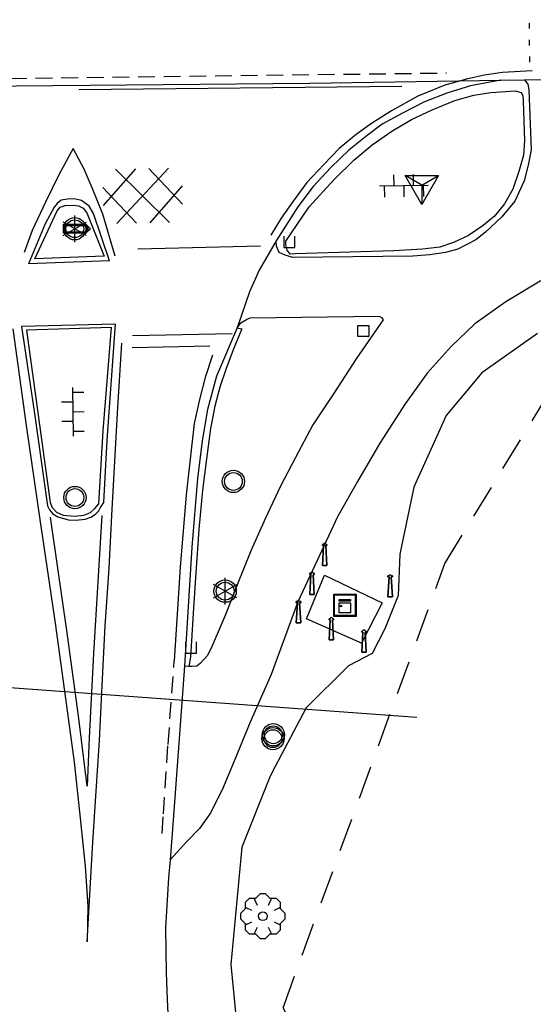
# Model space of a CAD drawing. Extents: x 99796 to 103543, y 406299 to 407646.
# Tile 53 of 85: x 101802 to 101825, y 406677 to 406722. Entities that reach past the tile are written whole.
import ezdxf

# ---------------------------------------------------------------- set-up
doc = ezdxf.new("R2010")
doc.units = 0
for name, pattern in [('Knt V.O.P', [0.75, 0.25, -0.5]), ('Mi-knt-strp', [1.15, 0.75, -0.4]), ('Slootbodem', [2.5, 1.5, -1])]:
    doc.linetypes.add(name, pattern=pattern)
for name, color, linetype in [('1101', 252, 'CONTINUOUS'), ('1104', 252, 'CONTINUOUS'), ('1107', 252, 'CONTINUOUS'), ('1110', 252, 'CONTINUOUS'), ('1204', 252, 'CONTINUOUS'), ('1206', 252, 'CONTINUOUS'), ('1207', 252, 'Mi-knt-strp'), ('1210', 252, 'CONTINUOUS'), ('1211', 252, 'CONTINUOUS'), ('1213', 252, 'Knt V.O.P'), ('1215', 252, 'CONTINUOUS'), ('1404', 252, 'CONTINUOUS'), ('1406', 252, 'Slootbodem'), ('1605', 252, 'CONTINUOUS'), ('2301', 252, 'CONTINUOUS'), ('2401', 252, 'CONTINUOUS'), ('2701', 252, 'CONTINUOUS'), ('2705', 252, 'CONTINUOUS'), ('2901', 252, 'CONTINUOUS'), ('3001', 252, 'CONTINUOUS'), ('3302', 252, 'CONTINUOUS'), ('3604', 252, 'CONTINUOUS'), ('3605', 252, 'CONTINUOUS'), ('3701', 252, 'CONTINUOUS'), ('4411', 252, 'CONTINUOUS'), ('4413', 252, 'CONTINUOUS')]:
    doc.layers.add(name, color=color, linetype=linetype)

# ---------------------------------------------------------------- blocks, each defined once
blk = doc.blocks.new('LICHTMAST', base_point=(106423.199838, 404577.892233))
at = {"layer": '2701'}
for points in [[(106422.680222, 404577.592233, 0), (106423.719453, 404578.192234, 0)], [(106423.719453, 404577.592234, 0), (106422.680222, 404578.192233, 0)], [(106423.199838, 404577.292233, 0), (106423.199838, 404578.492233, 0)]]:
    blk.add_polyline3d(points, dxfattribs=at)
blk = doc.blocks.new('IMG-OPENBARE_VERLICHTINGSKAST', base_point=(97500.879966, 403507.602474))
at = {"layer": '2705'}
for points in [[(97500.379966, 403508.102474, 0), (97501.379966, 403508.102474, 0), (97501.379966, 403507.102474, 0), (97500.379966, 403507.102474, 0)], [(97500.618198, 403507.866454, 0), (97501.129648, 403507.866454, 0), (97501.129648, 403507.789878, 0), (97500.618198, 403507.789878, 0)], [(97500.618198, 403507.709163, 0), (97501.129648, 403507.709163, 0), (97501.129648, 403507.270405, 0), (97500.618198, 403507.270405, 0)]]:
    blk.add_polyline3d(points, close=True, dxfattribs=at)
for points in [[(97500.416612, 403507.165485, 0), (97500.416612, 403508.044589, 0)], [(97500.438212, 403508.066188, 0), (97501.317777, 403508.066188, 0)], [(97501.339377, 403508.044589, 0), (97501.339377, 403507.165485, 0)], [(97501.317777, 403507.143885, 0), (97500.438212, 403507.143885, 0)]]:
    blk.add_polyline3d(points, dxfattribs=at)
blk.add_circle((97500.703094, 403507.568429), 0.035426, dxfattribs=at)
for centre, start, end in [((97500.438212, 403508.044589), 90, 180), ((97501.317777, 403508.044589), 0, 90), ((97500.438212, 403507.165485), 180, 270), ((97501.317777, 403507.165485), 270, 0)]:
    blk.add_arc(centre, 0.0216, start, end, dxfattribs=at)
blk = doc.blocks.new('VERKEERSBORD', base_point=(97503.821083, 403507.602474))
at = {"layer": '2401'}
for radius in [0.5, 0.5, 0.4, 0.4]:
    blk.add_circle((97503.821083, 403507.602474), radius, dxfattribs=at)
blk = doc.blocks.new('PAALTJE', base_point=(97500.879966, 403507.602474))
at = {"layer": '3001'}
for points in [[(97500.929966, 403508.552474, 0), (97500.979966, 403508.552474, 0), (97500.979966, 403508.502474, 0), (97500.929966, 403508.502474, 0), (97500.979966, 403507.602474, 0), (97500.779966, 403507.602474, 0), (97500.829966, 403508.502474, 0), (97500.779966, 403508.502474, 0), (97500.779966, 403508.552474, 0), (97500.829966, 403508.552474, 0)], [(97500.829966, 403508.552474, 0), (97500.779966, 403508.552474, 0), (97500.779966, 403508.502474, 0), (97500.829966, 403508.502474, 0), (97500.779966, 403507.602474, 0), (97500.979966, 403507.602474, 0), (97500.929966, 403508.502474, 0), (97500.979966, 403508.502474, 0), (97500.979966, 403508.552474, 0), (97500.929966, 403508.552474, 0)]]:
    blk.add_polyline3d(points, dxfattribs=at)
blk.add_arc((97500.879966, 403508.552474), 0.05, 0, 180, dxfattribs=at)
blk.add_arc((97500.879966, 403508.552474), 0.05, 0, 180, dxfattribs=at)
blk = doc.blocks.new('TROTTOIRKOLK', base_point=(97500.879966, 403507.602474))
at = {"layer": '3604'}
blk.add_polyline3d([(97500.629987, 403507.602517, 0), (97500.629987, 403507.102474, 0), (97501.129945, 403507.102474, 0), (97501.129774, 403507.602517, 0)], dxfattribs=at)
blk = doc.blocks.new('STRAATKOLK', base_point=(97500.879966, 403507.602474))
at = {"layer": '3605'}
blk.add_polyline3d([(97500.629966, 403507.352474, 0), (97500.629966, 403507.852474, 0), (97501.129966, 403507.852474, 0), (97501.129966, 403507.352474, 0)], close=True, dxfattribs=at)
blk = doc.blocks.new('BOOM', base_point=(97503.821083, 403507.602474))
at = {"layer": '2901'}
for points in [[(97504.071083, 403508.102474, 0), (97504.196083, 403508.352474, 0), (97503.946083, 403508.602474, 0), (97503.696083, 403508.602474, 0), (97503.446083, 403508.352474, 0), (97503.571083, 403508.102474, 0)], [(97503.491578, 403508.39797, 0), (97503.202364, 403508.39797, 0), (97503.025588, 403508.221193, 0), (97503.025588, 403507.931979, 0)], [(97504.616578, 403507.931979, 0), (97504.616578, 403508.221193, 0), (97504.439801, 403508.39797, 0), (97504.150588, 403508.39797, 0)], [(97503.321083, 403507.852474, 0), (97503.071083, 403507.977474, 0), (97502.821083, 403507.727474, 0), (97502.821083, 403507.477474, 0), (97503.071083, 403507.227474, 0), (97503.321083, 403507.352474, 0)], [(97504.321083, 403507.352474, 0), (97504.571083, 403507.227474, 0), (97504.821083, 403507.477474, 0), (97504.821083, 403507.727474, 0), (97504.571083, 403507.977474, 0), (97504.321083, 403507.852474, 0)], [(97503.025588, 403507.27297, 0), (97503.025588, 403506.983756, 0), (97503.202364, 403506.806979, 0), (97503.491578, 403506.806979, 0)], [(97504.150588, 403506.806979, 0), (97504.439801, 403506.806979, 0), (97504.616578, 403506.983756, 0), (97504.616578, 403507.27297, 0)], [(97503.571083, 403507.102474, 0), (97503.446083, 403506.852474, 0), (97503.696083, 403506.602474, 0), (97503.946083, 403506.602474, 0), (97504.196083, 403506.852474, 0), (97504.071083, 403507.102474, 0)]]:
    blk.add_polyline3d(points, dxfattribs=at)
blk.add_circle((97503.821083, 403507.602474), 0.2, dxfattribs=at)
blk.add_circle((97503.821083, 403507.602474), 0.2, dxfattribs=at)
blk = doc.blocks.new('OV6', base_point=(97503.821083, 403517.176353))
at = {"layer": '4413'}
for points in [[(97503.852333, 403517.176353, 0), (97503.852333, 403517.207603, 0)], [(97503.977333, 403517.176353, 0), (97503.977333, 403517.207603, 0)], [(97504.102333, 403517.176353, 0), (97504.102333, 403517.207603, 0)], [(97503.821083, 403517.176353, 0), (97504.133583, 403517.176353, 0)], [(97503.914833, 403517.176353, 0), (97503.914833, 403517.145103, 0)], [(97504.039833, 403517.176353, 0), (97504.039833, 403517.145103, 0)]]:
    blk.add_polyline3d(points, dxfattribs=at)
blk = doc.blocks.new('100', base_point=(97530.523591, 404577.892233))
at = {"layer": '3302'}
blk.add_polyline3d([(97529.773591, 404578.324233, 0), (97531.273591, 404578.324233, 0), (97530.523591, 404577.024233, 0)], close=True, dxfattribs=at)
for points in [[(97530.523591, 404577.892233, 0), (97529.773591, 404578.324233, 0)], [(97530.523591, 404577.892233, 0), (97531.273591, 404578.324233, 0)], [(97530.523591, 404577.892233, 0), (97530.523591, 404577.024233, 0)]]:
    blk.add_polyline3d(points, dxfattribs=at)
blk = doc.blocks.new('WEGWIJZER', base_point=(97500.879966, 403507.602474))
at = {"layer": '2301'}
for points in [[(97500.379966, 403507.802474, 0), (97501.379966, 403507.802474, 0), (97501.579966, 403507.602474, 0), (97501.379966, 403507.402474, 0), (97500.379966, 403507.402474, 0)], [(97500.427458, 403507.452264, 0), (97500.42948, 403507.751818, 0), (97501.34391, 403507.752474, 0), (97501.44391, 403507.602474, 0), (97501.34391, 403507.452474, 0)], [(97500.427458, 403507.452264, 0), (97501.34391, 403507.452474, 0), (97501.44391, 403507.602474, 0), (97501.34391, 403507.752474, 0), (97500.42948, 403507.751818, 0)]]:
    blk.add_polyline3d(points, close=True, dxfattribs=at)
for points in [[(97500.399966, 403507.444074, 0), (97500.399966, 403507.760875, 0)], [(97500.399966, 403507.444074, 0), (97500.399966, 403507.760875, 0)], [(97500.421566, 403507.782474, 0), (97501.359966, 403507.782474, 0), (97501.479966, 403507.602474, 0), (97501.359966, 403507.422474, 0), (97500.421566, 403507.422474, 0)], [(97500.421566, 403507.782474, 0), (97501.359966, 403507.782474, 0), (97501.479966, 403507.602474, 0), (97501.359966, 403507.422474, 0), (97500.421566, 403507.422474, 0)]]:
    blk.add_polyline3d(points, dxfattribs=at)
for centre, start, end in [((97500.421566, 403507.760875), 90, 180), ((97500.421566, 403507.760875), 90, 180), ((97500.421566, 403507.444074), 180, 270), ((97500.421566, 403507.444074), 180, 270)]:
    blk.add_arc(centre, 0.0216, start, end, dxfattribs=at)
blk = doc.blocks.new('GV6', base_point=(97503.821083, 403517.176353))
at = {"layer": '4411'}
for points in [[(97503.821083, 403517.145103, 0), (97503.977333, 403517.270103, 0)], [(97503.883583, 403517.082603, 0), (97504.133583, 403517.270103, 0)], [(97503.883583, 403517.270103, 0), (97504.133583, 403517.082603, 0)], [(97504.039833, 403517.270103, 0), (97504.196083, 403517.145103, 0)], [(97503.821083, 403517.207603, 0), (97503.977333, 403517.082603, 0)], [(97504.039833, 403517.082603, 0), (97504.196083, 403517.207603, 0)]]:
    blk.add_polyline3d(points, dxfattribs=at)

msp = doc.modelspace()

# ---------------------------------------------------------------- linework, layer by layer
at = {"layer": '1101'}
for points in [[(101784.497781, 406718.355008, 0.534806), (101784.728749, 406718.358733, 0.535357), (101788.365005, 406718.414612, 0.544012), (101799.71373, 406718.549468, 0.532412), (101814.528837, 406718.689911, 0.526612), (101823.098122, 406718.820296, 0.534126)], [(101823.098122, 406718.820296, 0.534126), (101821.733921, 406718.568839, 0.470613), (101820.681526, 406718.246229, 0.450213), (101819.677188, 406717.852838, 0.414513), (101818.684025, 406717.350669, 0.428112), (101817.783995, 406716.855951, 0.419612), (101817.103757, 406716.343723, 0.423013), (101816.27488, 406715.685837, 0.426413), (101815.469845, 406714.916937, 0.431512), (101814.681946, 406714.063101, 0.424713), (101813.989042, 406713.141091, 0.414513), (101813.030897, 406711.626388, 0.386412)], [(101823.098122, 406718.820296, 0.534126), (101824.155732, 406718.836315, 0.535053)], [(101824.155732, 406718.836315, 0.535053), (101827.325581, 406718.884371, 0.537832)], [(101805.553495, 406710.72524, 0.436213), (101804.833769, 406712.853126, 0.449212), (101804.631858, 406713.175736, 0.449212), (101804.299934, 406713.427939, 0.463512), (101803.969129, 406713.502444, 0.468713), (101803.66887, 406713.484936, 0.464812), (101803.390219, 406713.440605, 0.460913), (101803.208052, 406713.297926, 0.462213), (101803.070961, 406713.135131, 0.462213), (101802.661179, 406712.384485, 0.462213), (101801.919847, 406710.597836, 0.436213)], [(101813.030897, 406711.626388, 0.386412), (101812.263488, 406710.301675, 0.339712), (101811.820923, 406709.332354, 0.339712), (101811.269111, 406707.725446, 0.30734)], [(101801.598726, 406707.778163, 0.446612), (101802.18397, 406703.884862, 0.464812), (101802.768095, 406699.7483, 0.454413), (101802.867188, 406699.566133, 0.457012), (101803.010239, 406699.376144, 0.457012), (101803.232266, 406699.246131, 0.455712), (101803.707613, 406699.117236, 0.457012), (101804.039164, 406699.102335, 0.464812), (101804.46422, 406699.138098, 0.464812), (101804.706364, 406699.23421, 0.459613), (101804.922803, 406699.364968, 0.446612), (101805.072187, 406699.522175, 0.444013), (101805.152281, 406699.670069, 0.438812), (101805.29645, 406699.894704, 0.433612), (101805.441363, 406702.689044, 0.427113), (101805.815755, 406707.883962, 0.457012)], [(101811.269111, 406707.725446, 0.30734), (101810.353531, 406705.549695, 0.381412), (101809.943749, 406704.0525, 0.383912), (101809.701233, 406702.659987, 0.366412), (101809.497087, 406700.96647, 0.356413), (101809.248983, 406697.890125, 0.378913), (101808.919667, 406692.546196, 0.255812)], [(101808.919667, 406692.546196, 0.255812), (101808.399616, 406685.647331, 0.320412), (101808.264016, 406683.874093, 0.32858)], [(101808.264016, 406683.874093, 0.32858), (101808.201804, 406683.063842, 0.332313), (101808.06434, 406680.825315, 0.325512), (101808.09228, 406678.816639, 0.281312), (101808.128788, 406677.601077, 0.288113), (101808.195843, 406676.347889, 0.301712), (101808.346717, 406675.143503, 0.296613), (101808.579175, 406673.815437, 0.296613), (101808.885767, 406672.671027, 0.305113), (101809.203907, 406671.503894, 0.301712), (101809.511616, 406670.294665, 0.259213)]]:
    msp.add_polyline3d(points, dxfattribs=at)
at = {"layer": '1104'}
for points in [[(101824.155732, 406718.836315, 0.535053), (101824.304743, 406718.644463, 0.386412), (101824.356152, 406718.393751, 0.391413), (101824.459343, 406715.719365, 0.438912), (101824.343114, 406715.077125, 0.431413), (101824.144556, 406714.319028, 0.413913), (101823.731421, 406713.404469, 0.423912), (101823.135375, 406712.695174, 0.423912), (101822.403728, 406712.013446, 0.408913)], [(101822.403728, 406712.013446, 0.408913), (101821.973457, 406711.661406, 0.408913), (101821.174009, 406711.248644, 0.401412), (101820.622294, 406711.097397, 0.406412), (101819.914489, 406710.995697, 0.406412), (101819.158627, 406710.933857, 0.398912), (101813.767387, 406710.870527, 0.391413), (101813.432111, 406710.98005, 0.388912), (101813.165008, 406711.104102, 0.401412), (101813.03574, 406711.377539, 0.391413), (101813.030897, 406711.626388, 0.386412)], [(101832.640466, 406711.369143, 0.40215), (101831.92855, 406711.342521, 0.405413), (101830.562486, 406711.213254, 0.407813), (101829.384549, 406711.07132, 0.400613), (101827.860906, 406710.853018, 0.391013), (101826.512723, 406710.522212, 0.395813), (101824.860184, 406709.807701, 0.391013), (101823.324992, 406708.889417, 0.328613)], [(101805.553495, 406710.72524, 0.436213), (101801.919847, 406710.597836, 0.436213)], [(101823.324992, 406708.889417, 0.328613), (101821.929126, 406707.904823, 0.309413), (101820.8663, 406706.885956, 0.304613), (101819.794162, 406705.693118, 0.309413), (101818.801745, 406704.313643, 0.321413), (101817.678197, 406702.547856, 0.321413), (101816.673486, 406700.83236, 0.331013), (101815.775691, 406699.255072, 0.352612), (101815.077572, 406697.732173, 0.309413), (101813.99612, 406695.431434, 0.316613), (101812.798439, 406692.175157, 0.323813), (101811.852588, 406690.035723, 0.292612), (101811.147018, 406688.295268, 0.295012), (101810.606478, 406687.0052, 0.309413), (101810.056998, 406685.95355, 0.302213), (101809.580533, 406685.273685, 0.307013), (101809.025465, 406684.685834, 0.307013), (101808.264016, 406683.874093, 0.32858)], [(101811.269111, 406707.725446, 0.30734), (101811.446105, 406707.951222, 0.27709), (101811.69774, 406708.096887, 0.26697), (101811.857656, 406708.164317, 0.26697), (101817.638199, 406708.239104, 0.20141), (101817.742566, 406708.188297, 0.344112), (101817.822366, 406708.081774, 0.347112)], [(101805.815755, 406707.883962, 0.457012), (101801.598726, 406707.778163, 0.446612)], [(101817.822366, 406708.081774, 0.347112), (101816.608294, 406706.330515, 0.353112), (101815.617366, 406704.807244, 0.344112), (101814.670025, 406703.369282, 0.327613), (101813.889577, 406701.911949, 0.312612), (101813.212692, 406700.627841, 0.314113), (101812.536179, 406699.160077, 0.327613), (101811.902507, 406697.749309, 0.338112), (101811.271443, 406696.201079, 0.336613), (101810.735373, 406694.818623, 0.333613), (101810.153856, 406693.468206, 0.365112), (101809.946357, 406693.034209, 0.345613), (101809.63753, 406692.689247, 0.336613), (101809.460207, 406692.55849, 0.320113), (101809.235572, 406692.539863, 0.317113), (101809.1145, 406692.530178, 0.335112)], [(101809.1145, 406692.530178, 0.335112), (101808.919667, 406692.546196, 0.255812)]]:
    msp.add_polyline3d(points, dxfattribs=at)
at = {"layer": '1107'}
for points in [[(101818.306281, 406711.168177, 0.501212), (101813.875793, 406711.041518, 0.502912), (101813.652276, 406711.029969, 0.508013), (101813.512577, 406711.210646, 0.506313), (101813.458933, 406711.439751, 0.504612), (101813.450365, 406711.608879, 0.496113), (101814.502387, 406713.149287, 0.518213), (101815.625935, 406714.364477, 0.535213), (101816.509201, 406715.233959, 0.533513), (101817.331, 406715.933196, 0.538612), (101818.214639, 406716.541909, 0.553913), (101819.097905, 406717.056744, 0.586212), (101820.013954, 406717.494838, 0.604912), (101821.034684, 406717.917658, 0.628712), (101821.883305, 406718.146391, 0.649112), (101822.656675, 406718.267091, 0.684812), (101823.747813, 406718.344204, 0.642312), (101824.004112, 406718.271561, 0.637213), (101824.084206, 406718.137451, 0.627013), (101824.099852, 406717.885248, 0.621912), (101824.162065, 406716.123559, 0.523312), (101824.120342, 406715.461947, 0.538612), (101823.908, 406714.72881, 0.508013), (101823.640897, 406713.940539, 0.519912), (101823.268368, 406713.280045, 0.523312), (101822.816862, 406712.727584, 0.521612), (101822.309105, 406712.315567, 0.511412), (101821.651964, 406711.862199, 0.485912), (101820.98253, 406711.545922, 0.485912), (101820.361896, 406711.344384, 0.479113), (101819.587408, 406711.247154, 0.446812)], [(101805.306135, 406710.934602, 0.610113), (101802.208557, 406710.810922, 0.575013), (101803.201719, 406712.967493, 0.589312), (101803.339182, 406713.125818, 0.598412), (101803.558229, 406713.207029, 0.591913), (101803.898348, 406713.224538, 0.594513), (101804.166942, 406713.1925, 0.593213), (101804.373695, 406713.091545, 0.581512), (101804.53649, 406712.870635, 0.567213)], [(101805.638059, 406707.735322, 0.655913), (101801.824479, 406707.610525, 0.642912), (101802.883952, 406699.897312, 0.562313), (101802.973359, 406699.668579, 0.567512), (101803.169309, 406699.463688, 0.566212), (101803.473665, 406699.321754, 0.563613), (101803.976207, 406699.279659, 0.571413), (101804.394929, 406699.315421, 0.587012), (101804.699658, 406699.442826, 0.593512), (101804.895608, 406699.622385, 0.589613), (101805.07405, 406699.834727, 0.598713), (101805.264412, 406703.102179, 0.606513)]]:
    msp.add_polyline3d(points, close=True, dxfattribs=at)
msp.add_polyline3d([(101811.269111, 406707.725446, 0.30734), (101811.477304, 406707.681423, 0.27962), (101811.132784, 406706.813718, 0.41371), (101810.776369, 406705.904875, 0.40359), (101810.49192, 406705.059919, 0.38841), (101810.270085, 406704.20412, 0.428112), (101810.079722, 406703.212075, 0.429613), (101809.902026, 406701.840796, 0.435613), (101809.721349, 406700.440086, 0.437112), (101809.554084, 406698.680632, 0.447613), (101809.426679, 406696.73752, 0.455112), (101809.297039, 406694.922559, 0.446112), (101809.184535, 406692.952253, 0.375612), (101809.1145, 406692.530178, 0.335112)], dxfattribs=at)
at = {"layer": '1110'}
msp.add_polyline3d([(101815.18784, 406696.635075, 0.088), (101817.772074, 406695.385985, -0.019), (101816.857143, 406693.588905, -0.019), (101814.383923, 406694.668867, 0.064)], close=True, dxfattribs=at)
at = {"layer": '1204'}
msp.add_polyline3d([(101805.199592, 406699.310951, 0.382313), (101804.836749, 406693.120264, 0.389512), (101804.643779, 406689.343937, 0.400413), (101804.546921, 406687.172465, 0.368112), (101804.155021, 406690.330394, 0.352813), (101803.632362, 406694.148816, 0.398713), (101803.2196, 406697.0497, 0.405513), (101802.904068, 406699.228622, 0.381713)], dxfattribs=at)
at = {"layer": '1206'}
for points in [[(101824.507027, 406719.238274, 0.438312), (101823.178961, 406719.162278, 0.429812), (101822.347848, 406719.051637, 0.428112), (101821.56442, 406718.870588, 0.428112), (101820.585414, 406718.595661, 0.428112), (101819.375067, 406718.10057, 0.419612), (101818.188562, 406717.447899, 0.392412), (101817.302688, 406716.885753, 0.387313), (101816.605686, 406716.393642, 0.414513), (101815.851315, 406715.760343, 0.412812), (101815.15543, 406715.044342, 0.412812), (101814.399197, 406714.236327, 0.417912), (101813.782661, 406713.406704, 0.436612), (101813.254042, 406712.631099, 0.431512), (101812.787636, 406711.869277, 0.385612)], [(101805.806814, 406710.937582, 0.522712), (101805.257334, 406712.814011, 0.499312), (101804.779379, 406713.998653, 0.492112), (101804.413556, 406714.829765, 0.452513), (101803.92666, 406715.765186, 0.463313), (101803.278087, 406714.586504, 0.470513), (101802.686884, 406713.357903, 0.470513), (101802.08972, 406712.090559, 0.463313), (101801.729112, 406711.105593, 0.466913)], [(101801.216139, 406707.674228, 0.389512), (101801.820381, 406703.338362, 0.382313), (101802.423506, 406699.132137, 0.348113)], [(101805.649607, 406699.306853, 0.340912), (101805.907025, 406703.899391, 0.353513), (101806.109681, 406707.040183, 0.378713)], [(101810.166894, 406706.489958, 0.407913), (101809.837951, 406705.49158, 0.417513), (101809.582024, 406704.509221, 0.412713), (101809.352918, 406703.430004, 0.371112), (101809.233336, 406702.373512, 0.372713), (101808.987467, 406700.240783, 0.356712), (101808.725579, 406696.983762, 0.319912), (101808.454751, 406692.79132, 0.344313)]]:
    msp.add_polyline3d(points, dxfattribs=at)
at = {"layer": '1207'}
for points in [[(101785.942449, 406718.712263, 0.486012), (101799.939482, 406718.891822, 0.479613), (101820.666625, 406719.149239, 0.498812)], [(101807.908996, 406685.048677, 0.360312), (101807.968425, 406685.93099, 0.356782), (101808.178334, 406689.047404, 0.344313), (101808.454751, 406692.79132, 0.344313)]]:
    msp.add_polyline3d(points, dxfattribs=at)
at = {"layer": '1210'}
for points in [[(101806.817113, 406711.266898, 0.447812), (101812.321975, 406711.394303, 0.371312)], [(101811.055376, 406707.4522, 0.310112), (101806.575342, 406707.369871, 0.328813)]]:
    msp.add_polyline3d(points, dxfattribs=at)
at = {"layer": '1211'}
for points in [[(101804.175137, 406718.413867, 0.444713), (101818.658693, 406718.561389, 0.441513)], [(101806.571244, 406706.835292, 0.366213), (101810.049548, 406706.920601, 0.323712)]]:
    msp.add_polyline3d(points, dxfattribs=at)
at = {"layer": '1213'}
msp.add_polyline3d([(101824.305861, 406728.919186, 0.510212), (101824.325872, 406726.378097, 0.590313), (101824.359277, 406722.136148, 0.519061), (101824.380367, 406719.458066, 0.466513)], dxfattribs=at)
at = {"layer": '1215'}
msp.add_polyline3d([(101802.423506, 406699.132137, 0.348113), (101803.107469, 406694.485955, 0.441713), (101803.66589, 406690.448485, 0.384113), (101803.964286, 406688.247211, 0.355313), (101804.205685, 406686.026566, 0.288713), (101804.456024, 406683.582775, 0.285113), (101804.581194, 406681.795009, 0.259913), (101804.556234, 406680.189781, 0.272513), (101804.648249, 406682.04423, 0.285113), (101804.808809, 406684.658267, 0.277913), (101804.955586, 406686.954163, 0.346313), (101805.098637, 406689.216532, 0.373313), (101805.243178, 406691.979207, 0.393112), (101805.360525, 406694.364511, 0.391312), (101805.528163, 406696.948744, 0.389512), (101805.649607, 406699.306853, 0.340912)], dxfattribs=at)
at = {"layer": '1404'}
msp.add_polyline3d([(101824.747452, 406707.470885, 0.06719), (101822.250991, 406705.708019, 0.091), (101820.640175, 406703.789868, 0.094), (101819.1929, 406700.583138, -0.043), (101818.574874, 406697.573103, -0.142), (101818.492173, 406695.719026, -0.142), (101817.890911, 406694.228165, -0.157), (101817.326902, 406693.116911, -0.091), (101816.261097, 406692.561843, -0.001), (101814.369022, 406690.689139, 0.115), (101812.975018, 406688.047163, 0.146), (101812.75001, 406687.62099, 0.151), (101811.490862, 406684.432142, 0.199), (101810.998006, 406679.176874, 0.169), (101811.313166, 406675.820015, 0.079), (101812.205001, 406672.811098, 0.097), (101814.696102, 406668.069176, 0.034), (101819.335951, 406661.358066, -0.028), (101823.305993, 406657.107882, -0.043), (101825.578048, 406655.6051, -0.097)], dxfattribs=at)
at = {"layer": '1406'}
msp.add_polyline3d([(101828.047083, 406658.900648, -1.5903), (101816.953308, 406670.187779, -1.3292), (101813.332193, 406677.240826, -1.2571), (101820.589836, 406697.150072, -1.4568), (101826.058256, 406706.114158, -1.3596)], dxfattribs=at)
at = {"layer": '1605'}
msp.add_polyline3d([(101791.851, 406692.262, -2.063), (101819.337, 406690.269, -2.098)], dxfattribs=at)

# ---------------------------------------------------------------- block references
at = {"layer": '2301'}
msp.add_blockref('WEGWIJZER', (101803.992226, 406712.163948, 0.525912), dxfattribs=at)
at = {"layer": '2401'}
for p in [(101803.992226, 406712.163948, 0.525912), (101811.106412, 406700.835712, 0.452112), (101804.000049, 406700.111516, 0.559313), (101810.735001, 406695.916094, 0.298), (101812.881, 406689.302, 0.137), (101812.894924, 406689.477675, 0.172213)]:
    msp.add_blockref('VERKEERSBORD', p, dxfattribs=at)
at = {"layer": '2701'}
for p in [(101803.992226, 406712.163948, 0.525912), (101810.735001, 406695.916094, 0.298)]:
    msp.add_blockref('LICHTMAST', p, dxfattribs=at)
at = {"layer": '2705'}
msp.add_blockref('IMG-OPENBARE_VERLICHTINGSKAST', (101816.10687, 406695.280932, 0.186813), dxfattribs=at)
at = {"layer": '2901'}
msp.add_blockref('BOOM', (101812.4274, 406681.342758, -0.605687), dxfattribs=at)
at = {"layer": '3001'}
for p in [(101815.200879, 406697.063856, 0.193), (101814.632027, 406695.768945, 0.193), (101818.134918, 406695.653833, 0.076), (101814.025177, 406694.497131, 0.181), (101815.501882, 406693.730094, 0.088), (101816.962941, 406693.173908, 0.019)]:
    msp.add_blockref('PAALTJE', p, dxfattribs=at)
at = {"layer": '3604'}
for p in [(101813.610925, 406711.825691, 0.509712), (101809.206887, 406693.638824, 0.371112)]:
    msp.add_blockref('TROTTOIRKOLK', p, dxfattribs=at)
at = {"layer": '3605'}
msp.add_blockref('STRAATKOLK', (101816.933884, 406707.576998, 0.25), dxfattribs=at)
at = {"layer": '3701'}
msp.add_blockref('100', (101819.556116, 406714.117117, 0.6), dxfattribs=at)
at = {"layer": '4411', "xscale": 9.500000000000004, "yscale": 13, "zscale": 9.500000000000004, "rotation": 181.121212}
msp.add_blockref('GV6', (101808.817967, 406713.679023, -0.941), dxfattribs=at)
at = {"layer": '4413', "xscale": 7, "yscale": 16, "zscale": 7}
for p, rotation in [((101819.841473, 406714.107432, 0.623612), 180.789797), ((101803.897603, 406705.052368, 0.4585), 270.549732)]:
    msp.add_blockref('OV6', p, dxfattribs=dict(at, rotation=rotation))

doc.saveas('drawing.dxf')
